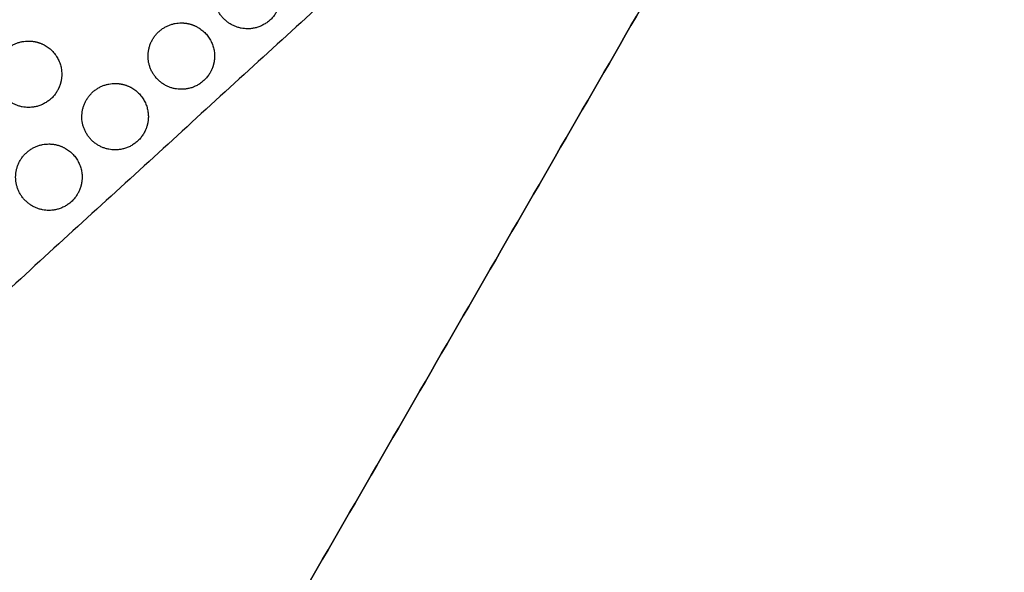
# Model space of a CAD drawing. Header units: millimetres. Extents: x -125 to 375, y 0 to 433.
# Tile 32 of 45: x 286 to 375, y 109 to 159. Entities that reach past the tile are written whole.
import ezdxf

# ---------------------------------------------------------------- set-up
doc = ezdxf.new("R2010")
doc.units = ezdxf.units.MM
doc.layers.add('Layer 01', color=18, linetype='Continuous', true_color=0x000000)

msp = doc.modelspace()

# ---------------------------------------------------------------- linework, layer by layer
at = {"layer": 'Layer 01'}
for points in [[(250, 0), (312.5, 108.253), (375, 216.506)], [(375, 216.506, 76), (312.5, 108.253, 76), (250, 0, 76)], [(375, 216.506, 76), (320.11, 166.286, 81.5), (265.22, 116.065, 87)]]:
    msp.add_open_spline(points, degree=2, dxfattribs=at)
at = {"layer": 'Layer 01', "extrusion": (-1.3268e-14, 0.108866, 0.994056)}
msp.add_rational_spline([(309.3, 159.363, 82.258), (308.434, 157.863, 82.422), (306.702, 157.863, 82.422), (303.702, 157.863, 82.422), (303.702, 160.863, 82.094), (303.702, 163.863, 81.765), (306.702, 163.863, 81.765)], [0.868347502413, 0.807007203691, 1, 0.707106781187, 1, 0.707106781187, 1], degree=2, knots=[5.529659, 5.529659, 5.529659, 9.49499, 9.49499, 15.512927, 15.512927, 21.530864, 21.530864, 21.530864], dxfattribs=at)
at = {"layer": 'Layer 01', "extrusion": (1.94481e-15, -0.108866, -0.994056)}
msp.add_rational_spline([(303.324, 153.896, 82.857), (302.458, 152.396, 83.021), (300.726, 152.396, 83.021), (297.726, 152.396, 83.021), (297.726, 155.396, 82.693), (297.726, 158.396, 82.364), (300.726, 158.396, 82.364)], [0.868347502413, 0.807007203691, 1, 0.707106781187, 1, 0.707106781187, 1], degree=2, knots=[5.529659, 5.529659, 5.529659, 9.49499, 9.49499, 15.512927, 15.512927, 21.530864, 21.530864, 21.530864], dxfattribs=at)
at = {"layer": 'Layer 01', "extrusion": (-7.36387e-14, 0.108866, 0.994056)}
msp.add_rational_spline([(300.726, 158.396, 82.364), (301.53, 158.396, 82.364), (302.226, 157.994, 82.408)], [1, 0.900099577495, 0.868347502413], degree=2, dxfattribs=at)
at = {"layer": 'Layer 01', "extrusion": (1.1894e-14, -0.108866, -0.994056)}
msp.add_rational_spline([(302.226, 157.994, 82.408), (303.726, 157.128, 82.503), (303.726, 155.396, 82.693), (303.726, 154.592, 82.781), (303.324, 153.896, 82.857)], [0.868347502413, 0.807007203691, 1, 0.900099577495, 0.868347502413], degree=2, knots=[0, 0, 0, 3.477052, 3.477052, 5.529659, 5.529659, 5.529659], dxfattribs=at)
at = {"layer": 'Layer 01', "extrusion": (1.16097e-15, -0.108866, -0.994056)}
msp.add_rational_spline([(289.535, 152.259, 83.036), (288.669, 150.759, 83.2), (286.937, 150.759, 83.2), (283.937, 150.759, 83.2), (283.937, 153.759, 82.872), (283.937, 156.759, 82.543), (286.937, 156.759, 82.543)], [0.868347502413, 0.807007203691, 1, 0.707106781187, 1, 0.707106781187, 1], degree=2, knots=[5.529659, 5.529659, 5.529659, 9.49499, 9.49499, 15.512927, 15.512927, 21.530864, 21.530864, 21.530864], dxfattribs=at)
at = {"layer": 'Layer 01', "extrusion": (5.3384e-14, 0.108866, 0.994056)}
msp.add_rational_spline([(286.937, 156.759, 82.543), (287.741, 156.759, 82.543), (288.437, 156.357, 82.587)], [1, 0.900099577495, 0.868347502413], degree=2, dxfattribs=at)
at = {"layer": 'Layer 01', "extrusion": (5.17813e-14, -0.108866, -0.994056)}
msp.add_rational_spline([(288.437, 156.357, 82.587), (289.937, 155.491, 82.682), (289.937, 153.759, 82.872), (289.937, 152.955, 82.96), (289.535, 152.259, 83.036)], [0.868347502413, 0.807007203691, 1, 0.900099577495, 0.868347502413], degree=2, knots=[0, 0, 0, 3.477052, 3.477052, 5.529659, 5.529659, 5.529659], dxfattribs=at)
at = {"layer": 'Layer 01', "extrusion": (-4.93224e-17, -0.108866, -0.994056)}
msp.add_rational_spline([(297.348, 148.428, 83.456), (296.482, 146.928, 83.62), (294.75, 146.928, 83.62), (291.75, 146.928, 83.62), (291.75, 149.928, 83.291), (291.75, 152.928, 82.963), (294.75, 152.928, 82.963)], [0.868347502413, 0.807007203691, 1, 0.707106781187, 1, 0.707106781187, 1], degree=2, knots=[5.529659, 5.529659, 5.529659, 9.49499, 9.49499, 15.512927, 15.512927, 21.530864, 21.530864, 21.530864], dxfattribs=at)
at = {"layer": 'Layer 01', "extrusion": (3.41382e-14, 0.108866, 0.994056)}
msp.add_rational_spline([(294.75, 152.928, 82.963), (295.554, 152.928, 82.963), (296.25, 152.526, 83.007)], [1, 0.900099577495, 0.868347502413], degree=2, dxfattribs=at)
at = {"layer": 'Layer 01', "extrusion": (1.86905e-15, -0.108866, -0.994056)}
msp.add_rational_spline([(296.25, 152.526, 83.007), (297.75, 151.66, 83.102), (297.75, 149.928, 83.291), (297.75, 149.124, 83.379), (297.348, 148.428, 83.456)], [0.868347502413, 0.807007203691, 1, 0.900099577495, 0.868347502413], degree=2, knots=[0, 0, 0, 3.477052, 3.477052, 5.529659, 5.529659, 5.529659], dxfattribs=at)
at = {"layer": 'Layer 01', "extrusion": (-2.95715e-16, -0.108866, -0.994056)}
msp.add_rational_spline([(291.372, 142.96, 84.055), (290.506, 141.46, 84.219), (288.774, 141.46, 84.219), (285.774, 141.46, 84.219), (285.774, 144.46, 83.89), (285.774, 147.46, 83.562), (288.774, 147.46, 83.562)], [0.868347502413, 0.807007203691, 1, 0.707106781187, 1, 0.707106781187, 1], degree=2, knots=[5.529659, 5.529659, 5.529659, 9.49499, 9.49499, 15.512927, 15.512927, 21.530864, 21.530864, 21.530864], dxfattribs=at)
at = {"layer": 'Layer 01', "extrusion": (-6.76127e-14, 0.108866, 0.994056)}
msp.add_rational_spline([(288.774, 147.46, 83.562), (289.578, 147.46, 83.562), (290.274, 147.058, 83.606)], [1, 0.900099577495, 0.868347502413], degree=2, dxfattribs=at)
at = {"layer": 'Layer 01', "extrusion": (3.87404e-14, -0.108866, -0.994056)}
msp.add_rational_spline([(290.274, 147.058, 83.606), (291.774, 146.192, 83.701), (291.774, 144.46, 83.89), (291.774, 143.656, 83.978), (291.372, 142.96, 84.055)], [0.868347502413, 0.807007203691, 1, 0.900099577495, 0.868347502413], degree=2, knots=[0, 0, 0, 3.477052, 3.477052, 5.529659, 5.529659, 5.529659], dxfattribs=at)

doc.saveas('drawing.dxf')
